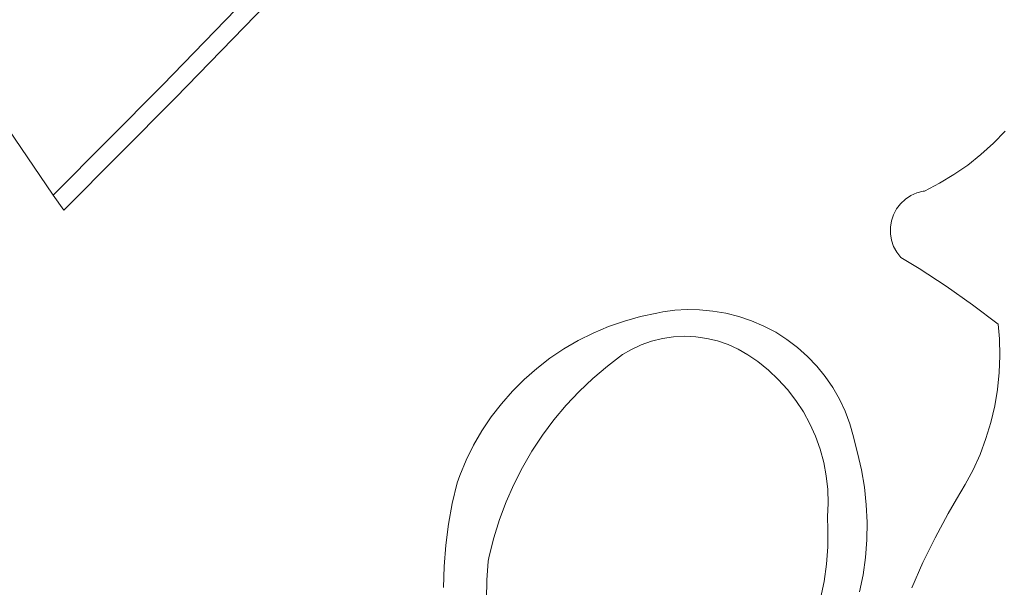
# Model space of a CAD drawing. Header units: metres. Extents: x 168032 to 180145, y 382923 to 399665.
# Tile 201 of 256: x 171086 to 171159, y 395961 to 396004. Entities that reach past the tile are written whole.
import ezdxf

# ---------------------------------------------------------------- set-up
doc = ezdxf.new("R2010")
doc.units = ezdxf.units.M
for name, color, linetype, lineweight in [('B-WE-GR-BEPLANTING_CULTUUR_BOSPLANTSOEN-GV', 8, 'Continuous', 18), ('B-WE-GR-HAAG-GV', 8, 'Continuous', 18), ('B-WE-OG-TERREIN_CULTUURSCHEIDING-GV', 8, 'Continuous', 18), ('B-WE-OG-TERREIN_ERF-GV', 8, 'Continuous', 18), ('B-WE-OG-WATER-GV', 8, 'Continuous', 18), ('B-WE-OG-WATER_SLOOT-GV', 8, 'Continuous', 18), ('B-WE-VH-ONVERHARD-GV', 8, 'Continuous', 18)]:
    doc.layers.add(name, color=color, linetype=linetype, lineweight=lineweight)

msp = doc.modelspace()

# ---------------------------------------------------------------- linework, layer by layer
at = {"layer": 'B-WE-GR-BEPLANTING_CULTUUR_BOSPLANTSOEN-GV', "flags": 128}
msp.add_lwpolyline([(171158.925, 395995.284), (171158.055, 395994.39), (171157.129, 395993.554), (171156.152, 395992.779), (171155.127, 395992.069), (171154.058, 395991.425), (171152.951, 395990.852), (171152.839, 395990.834), (171152.369, 395990.711), (171151.926, 395990.512), (171151.522, 395990.244), (171151.167, 395989.913), (171150.872, 395989.528), (171150.643, 395989.1), (171150.488, 395988.64), (171150.41, 395988.161), (171150.412, 395987.676), (171150.494, 395987.197), (171150.652, 395986.739), (171150.884, 395986.313), (171151.183, 395985.93), (171152.534, 395985.102), (171154.536, 395983.796), (171156.494, 395982.425), (171158.404, 395980.988), (171158.498, 395979.893), (171158.529, 395978.642), (171158.481, 395977.392), (171158.353, 395976.147), (171158.145, 395974.914), (171157.859, 395973.695), (171157.496, 395972.498), (171157.058, 395971.326), (171156.545, 395970.185), (171155.96, 395969.079), (171155.306, 395968.012), (171154.692, 395966.95), (171153.72, 395965.142), (171152.819, 395963.297), (171151.991, 395961.419)], dxfattribs=at)
at = {"layer": 'B-WE-GR-HAAG-GV', "flags": 128}
msp.add_lwpolyline([(171088.321, 395990.556), (171089.118, 395989.431), (171097.399, 395997.764), (171106.731, 396007.409), (171105.778, 396008.378), (171096.429, 395998.715)], close=True, dxfattribs=at)
at = {"layer": 'B-WE-OG-TERREIN_CULTUURSCHEIDING-GV', "flags": 128}
for points in [[(171106.731, 396007.409), (171097.399, 395997.764), (171089.118, 395989.431), (171088.321, 395990.556), (171084.499, 395996.151), (171048.675, 395975.528), (171049.277, 395974.478), (171048.678, 395974.061), (171043.823, 395981.669), (171040.709, 395986.368), (171041.403, 395986.82), (171033.138, 395999.703), (171036.991, 396004.137)], [(171151.991, 395961.419), (171152.819, 395963.297), (171153.72, 395965.142), (171154.692, 395966.95), (171155.306, 395968.012), (171155.96, 395969.079), (171156.545, 395970.185), (171157.058, 395971.326), (171157.496, 395972.498), (171157.859, 395973.695), (171158.145, 395974.914), (171158.353, 395976.147), (171158.481, 395977.392), (171158.529, 395978.642), (171158.498, 395979.893), (171158.404, 395980.988), (171156.494, 395982.425), (171154.536, 395983.796), (171152.534, 395985.102), (171151.183, 395985.93), (171150.884, 395986.313), (171150.652, 395986.739), (171150.494, 395987.197), (171150.412, 395987.676), (171150.41, 395988.161), (171150.488, 395988.64), (171150.643, 395989.1), (171150.872, 395989.528), (171151.167, 395989.913), (171151.522, 395990.244), (171151.926, 395990.512), (171152.369, 395990.711), (171152.839, 395990.834), (171152.951, 395990.852), (171154.058, 395991.425), (171155.127, 395992.069), (171156.152, 395992.779), (171157.129, 395993.554), (171158.055, 395994.39), (171158.925, 395995.284)], [(171117.277, 395961.448), (171117.317, 395963.017), (171117.436, 395964.582), (171117.636, 395966.138), (171117.914, 395967.683), (171118.27, 395969.211), (171118.469, 395969.754), (171118.947, 395970.894), (171119.499, 395972.001), (171120.121, 395973.07), (171120.81, 395974.097), (171121.565, 395975.078), (171122.381, 395976.008), (171123.256, 395976.883), (171124.185, 395977.7), (171125.165, 395978.456), (171126.192, 395979.146), (171127.261, 395979.77), (171128.368, 395980.323), (171129.509, 395980.803), (171130.678, 395981.209), (171131.871, 395981.539), (171133.082, 395981.791), (171133.539, 395981.888), (171134.435, 395982.016), (171135.338, 395982.064), (171136.242, 395982.033), (171137.231, 395981.951), (171138.21, 395981.789), (171139.173, 395981.549), (171140.113, 395981.232), (171141.025, 395980.841), (171141.902, 395980.377), (171142.74, 395979.844), (171143.531, 395979.246), (171144.272, 395978.586), (171144.957, 395977.868), (171145.582, 395977.097), (171146.144, 395976.279), (171146.637, 395975.418), (171147.06, 395974.52), (171147.408, 395973.591), (171147.681, 395972.637), (171147.837, 395971.9), (171147.966, 395971.437), (171148.264, 395970.169), (171148.483, 395968.885), (171148.623, 395967.59), (171148.683, 395966.289), (171148.664, 395964.986), (171148.564, 395963.687), (171148.385, 395962.397), (171148.127, 395961.12)]]:
    msp.add_lwpolyline(points, dxfattribs=at)
at = {"layer": 'B-WE-OG-TERREIN_ERF-GV', "flags": 128}
msp.add_lwpolyline([(171036.991, 396004.137), (171033.138, 395999.703), (171041.403, 395986.82), (171044.518, 395982.119), (171048.675, 395975.528), (171084.499, 395996.151), (171088.321, 395990.556), (171096.429, 395998.715), (171105.778, 396008.378)], dxfattribs=at)
at = {"layer": 'B-WE-OG-WATER-GV', "flags": 128}
msp.add_lwpolyline([(171145.232, 395960.638), (171145.487, 395961.902), (171145.664, 395963.179), (171145.761, 395964.464), (171145.779, 395965.753), (171145.74, 395966.704), (171145.792, 395967.717), (171145.763, 395968.73), (171145.655, 395969.738), (171145.468, 395970.734), (171145.202, 395971.712), (171144.861, 395972.667), (171144.445, 395973.591), (171143.958, 395974.48), (171143.402, 395975.328), (171142.781, 395976.129), (171142.099, 395976.879), (171141.36, 395977.572), (171140.568, 395978.206), (171139.847, 395978.7), (171139.132, 395979.117), (171138.38, 395979.462), (171137.598, 395979.734), (171136.794, 395979.929), (171135.974, 395980.045), (171135.147, 395980.081), (171134.321, 395980.038), (171133.502, 395979.915), (171132.699, 395979.714), (171131.919, 395979.436), (171131.17, 395979.084), (171130.551, 395978.722), (171129.424, 395977.873), (171128.347, 395976.961), (171127.324, 395975.989), (171126.357, 395974.962), (171125.45, 395973.88), (171124.606, 395972.75), (171123.827, 395971.573), (171123.116, 395970.354), (171122.475, 395969.097), (171121.907, 395967.805), (171121.412, 395966.484), (171120.994, 395965.136), (171120.652, 395963.767), (171120.576, 395963.411), (171120.475, 395962.004), (171120.454, 395960.594)], dxfattribs=at)
at = {"layer": 'B-WE-OG-WATER_SLOOT-GV', "flags": 128}
for points in [[(171148.127, 395961.12), (171148.385, 395962.397), (171148.564, 395963.687), (171148.664, 395964.986), (171148.683, 395966.289), (171148.623, 395967.59), (171148.483, 395968.885), (171148.264, 395970.169), (171147.966, 395971.437), (171147.837, 395971.9), (171147.681, 395972.637), (171147.408, 395973.591), (171147.06, 395974.52), (171146.637, 395975.418), (171146.144, 395976.279), (171145.582, 395977.097), (171144.957, 395977.868), (171144.272, 395978.586), (171143.531, 395979.246), (171142.74, 395979.844), (171141.902, 395980.377), (171141.025, 395980.841), (171140.113, 395981.232), (171139.173, 395981.549), (171138.21, 395981.789), (171137.231, 395981.951), (171136.242, 395982.033), (171135.338, 395982.064), (171134.435, 395982.016), (171133.539, 395981.888), (171133.082, 395981.791), (171131.871, 395981.539), (171130.678, 395981.209), (171129.509, 395980.803), (171128.368, 395980.323), (171127.261, 395979.77), (171126.192, 395979.146), (171125.165, 395978.456), (171124.185, 395977.7), (171123.256, 395976.883), (171122.381, 395976.008), (171121.565, 395975.078), (171120.81, 395974.097), (171120.121, 395973.07), (171119.499, 395972.001), (171118.947, 395970.894), (171118.469, 395969.754), (171118.27, 395969.211), (171117.914, 395967.683), (171117.636, 395966.138), (171117.436, 395964.582), (171117.317, 395963.017), (171117.277, 395961.448)], [(171120.454, 395960.594), (171120.475, 395962.004), (171120.576, 395963.411), (171120.652, 395963.767), (171120.994, 395965.136), (171121.412, 395966.484), (171121.907, 395967.805), (171122.475, 395969.097), (171123.116, 395970.354), (171123.827, 395971.573), (171124.606, 395972.75), (171125.45, 395973.88), (171126.357, 395974.962), (171127.324, 395975.989), (171128.347, 395976.961), (171129.424, 395977.873), (171130.551, 395978.722), (171131.17, 395979.084), (171131.919, 395979.436), (171132.699, 395979.714), (171133.502, 395979.915), (171134.321, 395980.038), (171135.147, 395980.081), (171135.974, 395980.045), (171136.794, 395979.929), (171137.598, 395979.734), (171138.38, 395979.462), (171139.132, 395979.117), (171139.847, 395978.7), (171140.568, 395978.206), (171141.36, 395977.572), (171142.099, 395976.879), (171142.781, 395976.129), (171143.402, 395975.328), (171143.958, 395974.48), (171144.445, 395973.591), (171144.861, 395972.667), (171145.202, 395971.712), (171145.468, 395970.734), (171145.655, 395969.738), (171145.763, 395968.73), (171145.792, 395967.717), (171145.74, 395966.704), (171145.779, 395965.753), (171145.761, 395964.464), (171145.664, 395963.179), (171145.487, 395961.902), (171145.232, 395960.638)]]:
    msp.add_lwpolyline(points, dxfattribs=at)
at = {"layer": 'B-WE-VH-ONVERHARD-GV', "flags": 128}
msp.add_lwpolyline([(171088.321, 395990.556), (171089.118, 395989.431), (171097.399, 395997.764), (171106.731, 396007.409), (171105.778, 396008.378), (171096.429, 395998.715)], close=True, dxfattribs=at)

doc.saveas('drawing.dxf')
